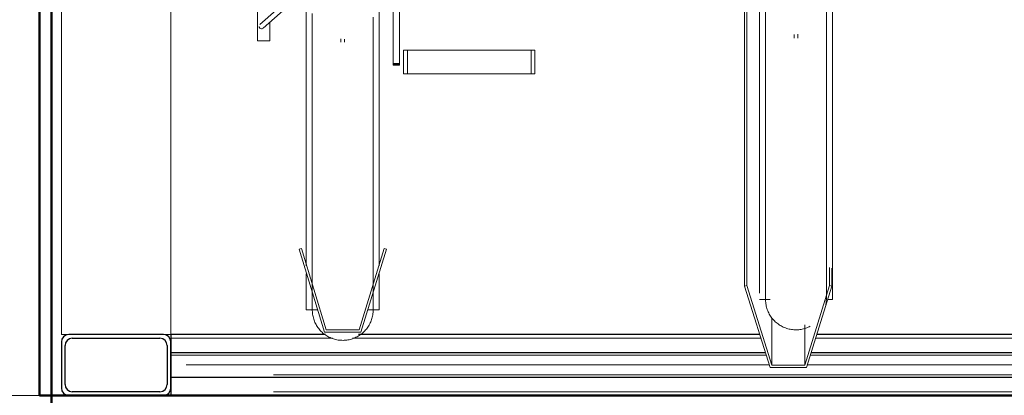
# Model space of a CAD drawing. Extents: x 50445 to 145605, y -10968 to 41989.
# Tile 91 of 256: x 85830 to 86639, y -1813 to -1503. Entities that reach past the tile are written whole.
import ezdxf

# ---------------------------------------------------------------- set-up
doc = ezdxf.new("R2010")
doc.units = 0
doc.header["$LTSCALE"] = 414.30304
doc.header["$MEASUREMENT"] = 0
doc.linetypes.add('gestippeld_2_', pattern=[6.35, 3.175, -3.175])
doc.linetypes.add('hartlijn-fijn', pattern=[6, 4, -1, 0, -1])
doc.layers.get('0').update_dxf_attribs({"linetype": 'CONTINUOUS'})
for name, color, linetype, lineweight in [('20100623 Survey drawing basement_dwg', 8, 'CONTINUOUS', 18), ('A-EQPM', 6, 'CONTINUOUS', 18), ('A-FLOR-OTLN', 6, 'CONTINUOUS', 18), ('DETAIL', 7, 'CONTINUOUS', 18), ('GEBOUW6', 7, 'CONTINUOUS', 18), ('I-WALL', 2, 'CONTINUOUS', 25), ('S-BEAM', 4, 'CONTINUOUS', 18), ('S-BEAM-HIDN', 4, 'gestippeld_2_', 18)]:
    doc.layers.add(name, color=color, linetype=linetype, lineweight=lineweight)

# ---------------------------------------------------------------- blocks, each defined once
blk = doc.blocks.new('20100623 Survey drawing basement_dwg_041-460966-plotview doorsnede C C  -  1 op 100')
at = {"layer": 'DETAIL', "flags": 128}
blk.add_lwpolyline([(41815.82, -2480), (41813.14, -2480), (41802.8, -2480), (41784.62, -2480), (41761.11, -2480), (41732.07, -2480), (41700.01, -2480), (41667.23, -2480), (41636.42, -2480), (41610.07, -2480), (41588.34, -2480), (41573.74, -2480), (41566.45, -2480), (41569.13, -2480), (41579.46, -2480), (41597.64, -2480), (41621.16, -2480), (41650.19, -2480), (41682.26, -2480), (41715.03, -2480), (41745.84, -2480), (41772.2, -2480), (41793.92, -2480), (41808.52, -2480)], close=True, dxfattribs=at)
blk = doc.blocks.new('20100623 Survey drawing basement_dwg-249796-plotview doorsnede C C  -  1 op 100')
at = {"layer": 'GEBOUW6', "flags": 128}
for points in [[(38535.89, -2480), (37535.89, -2480), (36783.36, -2480), (36782.56, -2480), (36768.99, -2480), (36765.87, -2480), (30217.25, -2480), (17338.2, -2480), (4509.39, -2480), (3767.2, -2480), (3766.68, -2480)], [(4803.28, -2480), (19071.86, -2480), (19080.55, -2480), (20179.4, -2480), (31937.66, -2480), (37251.97, -2480), (37370.39, -2480), (37374.49, -2480), (37378.2, -2480), (37379.46, -2480)]]:
    blk.add_lwpolyline(points, dxfattribs=at)
blk.add_blockref('20100623 Survey drawing basement_dwg_041-460966-plotview doorsnede C C  -  1 op 100', (-36887.85, 0))
blk = doc.blocks.new('97_KA_gestapelde fietsenstalling 8 fietsen 1600x1900 - Type-8006210-plotview doorsnede C C  -  1 op 100')
at = {"layer": 'A-EQPM'}
for p, q in [((4845.9, -2188.15), (4845.9, -2092.9)), ((4885.9, -2373.39), (4885.9, -2104.9)), ((4945.9, -2104.9), (4945.9, -2373.39)), ((4957.47, -2206.8), (4957.47, -2114.48)), ((4962.69, -2113.08), (4962.69, -2206.8)), ((5246.3, -2134.16), (5246.3, -2390.22)), ((5248.21, -2137.57), (5248.21, -2389.64)), ((4877.87, -2147.88), (4847.8, -2174.68)), ((4850.47, -2177.66), (4880.51, -2150.88)), ((4684.6, -2430), (4684.6, -2160)), ((4774.6, -2160), (4774.6, -2430)), ((5258.5, -2395.93), (5258.5, -2159.6)), ((5318.5, -2159.6), (5318.5, -2401.01)), ((4855.9, -2172.87), (4855.9, -2188.15)), ((5263.5, -2177.74), (5263.5, -2178)), ((5287, -2182.87), (5287, -2185.92)), ((5290, -2185.92), (5290, -2182.72)), ((4845.9, -2188.15), (4855.9, -2188.15)), ((4914.4, -2186.54), (4914.4, -2189.27)), ((4917.4, -2189.27), (4917.4, -2186.64)), ((4965.9, -2195.63), (4969.11, -2195.63)), ((4965.9, -2195.63), (4965.9, -2215.34)), ((4969.11, -2195.63), (5070.71, -2195.63)), ((4969.11, -2215.34), (4969.11, -2195.63)), ((5070.71, -2195.63), (5073.93, -2195.63)), ((5070.71, -2215.34), (5070.71, -2195.63)), ((5073.93, -2215.34), (5073.93, -2195.63)), ((4957.47, -2208.11), (4957.47, -2206.8)), ((4962.69, -2206.8), (4957.47, -2206.8)), ((4957.47, -2207.34), (4962.69, -2207.34)), ((4957.47, -2207.81), (4957.47, -2208.11)), ((4957.47, -2208.11), (4962.69, -2208.11)), ((4962.69, -2206.8), (4962.69, -2208.11)), ((4962.69, -2208.11), (4962.69, -2207.81)), ((4969.11, -2215.34), (4965.9, -2215.34)), ((5070.71, -2215.34), (4969.11, -2215.34)), ((5073.93, -2215.34), (5070.71, -2215.34)), ((4881.91, -2359.06), (4880, -2359.64)), ((4880, -2359.64), (4900.9, -2428)), ((4902.38, -2426), (4881.91, -2359.06)), ((4949.88, -2359.06), (4929.42, -2426)), ((4930.9, -2428), (4951.8, -2359.64)), ((4951.8, -2359.64), (4949.88, -2359.06)), ((5316.19, -2374.77), (5316.19, -2389.64)), ((5318.1, -2375.2), (5318.1, -2390.22)), ((4885.9, -2409.71), (4885.9, -2379.96)), ((4945.9, -2379.96), (4945.9, -2409.71)), ((5248.21, -2389.64), (5246.3, -2390.22)), ((5246.3, -2390.22), (5267.2, -2457.08)), ((5268.68, -2455.12), (5248.21, -2389.64)), ((5316.19, -2389.64), (5295.72, -2455.12)), ((5297.2, -2457.08), (5318.1, -2390.22)), ((5318.1, -2390.22), (5316.19, -2389.64)), ((5258.5, -2401.03), (5267.32, -2401.03)), ((5314.72, -2401.03), (5318.5, -2401.03)), ((4885.9, -2409.71), (4895.31, -2409.71)), ((4936.49, -2409.71), (4945.9, -2409.71)), ((5268.68, -2416.82), (5268.68, -2455.12)), ((4900.9, -2428), (4930.9, -2428)), ((4929.42, -2426), (4902.38, -2426)), ((5295.72, -2421.99), (5295.72, -2455.12)), ((4684.6, -2430), (4690.6, -2430)), ((4768.6, -2430), (4774.6, -2430)), ((5267.2, -2457.08), (5297.2, -2457.08)), ((5295.72, -2455.12), (5268.68, -2455.12))]:
    blk.add_line(p, q, dxfattribs=at)
at = {"layer": 'A-EQPM', "flags": 128}
for points in [[(4890.9, -2165.46), (4890.9, -2177.36), (4890.9, -2189.14), (4890.9, -2200.78), (4890.9, -2212.28), (4890.9, -2223.6), (4890.9, -2234.73), (4890.9, -2245.66), (4890.9, -2256.35), (4890.9, -2266.81), (4890.9, -2277.01), (4890.9, -2286.93), (4890.9, -2296.56), (4890.9, -2305.89), (4890.9, -2314.89), (4890.9, -2323.56), (4890.9, -2331.87), (4890.9, -2339.83), (4890.9, -2347.41), (4890.9, -2354.6), (4890.9, -2361.39), (4890.9, -2367.77), (4890.9, -2373.73), (4890.9, -2379.26), (4890.9, -2384.35), (4890.9, -2388.99), (4890.9, -2393.18), (4890.9, -2396.91), (4890.9, -2400.17), (4890.9, -2402.96), (4890.9, -2405.27), (4890.9, -2407.11), (4890.9, -2408.45), (4890.9, -2409.32), (4890.9, -2409.69), (4890.9, -2409.71)], [(4940.9, -2409.71), (4940.9, -2409.47), (4940.9, -2408.73), (4940.9, -2407.52), (4940.9, -2405.82), (4940.9, -2403.63), (4940.9, -2400.97), (4940.9, -2397.84), (4940.9, -2394.24), (4940.9, -2390.17), (4940.9, -2385.65), (4940.9, -2380.68), (4940.9, -2375.26), (4940.9, -2369.42), (4940.9, -2363.15), (4940.9, -2356.47), (4940.9, -2349.39), (4940.9, -2341.91), (4940.9, -2334.06), (4940.9, -2325.84), (4940.9, -2317.26), (4940.9, -2308.35), (4940.9, -2299.11), (4940.9, -2289.56), (4940.9, -2279.72), (4940.9, -2269.59), (4940.9, -2259.2), (4940.9, -2248.57), (4940.9, -2237.7), (4940.9, -2226.62), (4940.9, -2215.35), (4940.9, -2203.9), (4940.9, -2192.29), (4940.9, -2180.55), (4940.9, -2168.68)], [(5263.5, -2159.6), (5263.5, -2171.47), (5263.5, -2183.22), (5263.5, -2194.83), (5263.5, -2206.29), (5263.5, -2217.57), (5263.5, -2228.65), (5263.5, -2239.52), (5263.5, -2250.17), (5263.5, -2260.56), (5263.5, -2270.7), (5263.5, -2280.55), (5263.5, -2290.11), (5263.5, -2299.36), (5263.5, -2308.29), (5263.5, -2316.87), (5263.5, -2325.11), (5263.5, -2332.97), (5263.5, -2340.46), (5263.5, -2347.56), (5263.5, -2354.25), (5263.5, -2360.54), (5263.5, -2366.4), (5263.5, -2371.82), (5263.5, -2376.81), (5263.5, -2381.35), (5263.5, -2385.43), (5263.5, -2389.05), (5263.5, -2392.2), (5263.5, -2394.87), (5263.5, -2397.07), (5263.5, -2398.79), (5263.5, -2400.02), (5263.5, -2400.77), (5263.5, -2401.03)], [(5313.5, -2401.03), (5313.5, -2400.79), (5313.5, -2400.06), (5313.5, -2398.84), (5313.5, -2397.14), (5313.5, -2394.96), (5313.5, -2392.3), (5313.5, -2389.16), (5313.5, -2385.56), (5313.5, -2381.49), (5313.5, -2376.97), (5313.5, -2372), (5313.5, -2366.59), (5313.5, -2360.74), (5313.5, -2354.47), (5313.5, -2347.79), (5313.5, -2340.71), (5313.5, -2333.23), (5313.5, -2325.38), (5313.5, -2317.16), (5313.5, -2308.59), (5313.5, -2299.67), (5313.5, -2290.43), (5313.5, -2280.88), (5313.5, -2271.04), (5313.5, -2260.91), (5313.5, -2250.52), (5313.5, -2239.89), (5313.5, -2229.02), (5313.5, -2217.95), (5313.5, -2206.67), (5313.5, -2195.22), (5313.5, -2183.62), (5313.5, -2171.87), (5313.5, -2160)], [(5263.5, -2401.03), (5263.5, -2400.79), (5263.5, -2400.06), (5263.5, -2398.84), (5263.5, -2397.14), (5263.5, -2394.96)], [(4890.9, -2409.71), (4890.9, -2409.47), (4890.9, -2408.73), (4890.9, -2407.52), (4890.9, -2405.82), (4890.9, -2403.63)], [(4940.9, -2402.96), (4940.9, -2405.27), (4940.9, -2407.11), (4940.9, -2408.45), (4940.9, -2409.32), (4940.9, -2409.69), (4940.9, -2409.71)], [(5300.28, -2423.08), (5299.39, -2423.53), (5298.48, -2423.95), (5297.56, -2424.33), (5296.62, -2424.68), (5295.67, -2424.98), (5294.7, -2425.25), (5293.73, -2425.48), (5292.75, -2425.67), (5291.76, -2425.82), (5290.77, -2425.93), (5289.77, -2426), (5288.77, -2426.03), (5287.77, -2426.02), (5286.77, -2425.97), (5285.78, -2425.88), (5284.78, -2425.75), (5283.8, -2425.59), (5282.82, -2425.38), (5281.85, -2425.13), (5280.89, -2424.85), (5279.95, -2424.52), (5279.01, -2424.16), (5278.1, -2423.76), (5277.2, -2423.33), (5276.31, -2422.86), (5275.45, -2422.35), (5274.61, -2421.82), (5273.79, -2421.24), (5272.99, -2420.64), (5272.22, -2420), (5271.47, -2419.34), (5270.76, -2418.64), (5270.07, -2417.92), (5269.4, -2417.17), (5268.77, -2416.39), (5268.18, -2415.59), (5267.61, -2414.77), (5267.08, -2413.92), (5266.58, -2413.05), (5266.12, -2412.17), (5265.69, -2411.26), (5265.3, -2410.34), (5264.94, -2409.41), (5264.63, -2408.46), (5264.35, -2407.5), (5264.11, -2406.53), (5263.91, -2405.55), (5263.75, -2404.56), (5263.63, -2403.57), (5263.55, -2402.57), (5263.51, -2401.57), (5263.5, -2401.03)], [(5313.5, -2401.03), (5313.48, -2402.03), (5313.42, -2403.03), (5313.32, -2404.02), (5313.18, -2405.01), (5313, -2406), (5312.78, -2406.97)], [(5313.5, -2399.5), (5313.5, -2400.48), (5313.5, -2400.97), (5313.5, -2401.03)], [(4890.9, -2409.32), (4890.9, -2409.69), (4890.9, -2409.71)], [(4940.9, -2409.71), (4940.88, -2410.71), (4940.82, -2411.71), (4940.72, -2412.7), (4940.58, -2413.69), (4940.4, -2414.68), (4940.18, -2415.65), (4939.92, -2416.62), (4939.63, -2417.57), (4939.3, -2418.52), (4938.92, -2419.44), (4938.52, -2420.36), (4938.07, -2421.25), (4937.59, -2422.13), (4937.08, -2422.99), (4936.53, -2423.83), (4935.95, -2424.64), (4935.34, -2425.43), (4934.69, -2426.19), (4934.02, -2426.93), (4933.32, -2427.64), (4932.58, -2428.33), (4931.83, -2428.98), (4931.04, -2429.6), (4930.24, -2430.19), (4929.41, -2430.75), (4928.55, -2431.27), (4927.68, -2431.76), (4926.79, -2432.21), (4925.88, -2432.63), (4924.96, -2433.01), (4924.02, -2433.35), (4923.07, -2433.66), (4922.1, -2433.93), (4921.13, -2434.16), (4920.15, -2434.35), (4919.16, -2434.5), (4918.17, -2434.61), (4917.17, -2434.68), (4916.17, -2434.71), (4915.17, -2434.7), (4914.17, -2434.65), (4913.17, -2434.56), (4912.18, -2434.43), (4911.2, -2434.26), (4910.22, -2434.06), (4909.25, -2433.81), (4908.29, -2433.52), (4907.34, -2433.2), (4906.41, -2432.84), (4905.49, -2432.44), (4904.59, -2432.01), (4903.71, -2431.54), (4902.85, -2431.03), (4902.01, -2430.49), (4901.19, -2429.92), (4900.39, -2429.32), (4899.62, -2428.68), (4898.87, -2428.02), (4898.15, -2427.32), (4897.46, -2426.6), (4896.8, -2425.85), (4896.17, -2425.07), (4895.57, -2424.27), (4895.01, -2423.44), (4894.48, -2422.6), (4893.98, -2421.73), (4893.51, -2420.84), (4893.09, -2419.94), (4892.7, -2419.02), (4892.34, -2418.08), (4892.03, -2417.14), (4891.75, -2416.17), (4891.51, -2415.2), (4891.31, -2414.22), (4891.15, -2413.24), (4891.03, -2412.24), (4890.95, -2411.25), (4890.9, -2410.25), (4890.9, -2409.71)], [(4902.01, -2430.49), (4901.19, -2429.92), (4900.39, -2429.32), (4899.62, -2428.68), (4898.87, -2428.02), (4898.15, -2427.32), (4897.46, -2426.6), (4896.8, -2425.85), (4896.17, -2425.07), (4895.57, -2424.27), (4895.01, -2423.44), (4894.48, -2422.6), (4893.98, -2421.73), (4893.51, -2420.84), (4893.09, -2419.94), (4892.7, -2419.02), (4892.34, -2418.08), (4892.03, -2417.14), (4891.75, -2416.17), (4891.51, -2415.2), (4891.31, -2414.22), (4891.15, -2413.24), (4891.03, -2412.24), (4890.95, -2411.25)], [(4940.9, -2409.71), (4940.88, -2410.71), (4940.82, -2411.71), (4940.72, -2412.7), (4940.58, -2413.69), (4940.4, -2414.68), (4940.18, -2415.65), (4939.92, -2416.62), (4939.63, -2417.57), (4939.3, -2418.52), (4938.92, -2419.44), (4938.52, -2420.36), (4938.07, -2421.25), (4937.59, -2422.13), (4937.08, -2422.99), (4936.53, -2423.83), (4935.95, -2424.64), (4935.34, -2425.43), (4934.69, -2426.19), (4934.02, -2426.93), (4933.32, -2427.64), (4932.58, -2428.33), (4931.83, -2428.98), (4931.04, -2429.6), (4930.24, -2430.19), (4929.41, -2430.75), (4928.55, -2431.27), (4927.68, -2431.76), (4926.79, -2432.21)], [(4940.9, -2409.32), (4940.9, -2409.69), (4940.9, -2409.71)], [(4908.29, -2433.52), (4907.34, -2433.2), (4906.41, -2432.84), (4905.49, -2432.44), (4904.59, -2432.01), (4903.71, -2431.54)], [(4925.88, -2432.63), (4924.96, -2433.01), (4924.02, -2433.35), (4923.07, -2433.66), (4922.1, -2433.93), (4921.13, -2434.16), (4920.15, -2434.35), (4919.16, -2434.5), (4918.17, -2434.61), (4917.17, -2434.68), (4916.17, -2434.71), (4915.17, -2434.7), (4914.17, -2434.65), (4913.17, -2434.56), (4912.18, -2434.43), (4911.2, -2434.26), (4910.22, -2434.06), (4909.25, -2433.81)]]:
    blk.add_lwpolyline(points, dxfattribs=at)
at = {"layer": 'A-EQPM'}
for start_param, end_param in [(0.84558, 2.416376), (2.416376, 2.939975), (3.141593, 3.201774)]:
    blk.add_ellipse((4849.14, -2176.17), major_axis=(-1.33, 1.49), ratio=0.994489, start_param=start_param, end_param=end_param, dxfattribs=at)
at = {"layer": 'S-BEAM', "lineweight": 25}
for p, q in [((4684.6, -2436), (4684.6, -2474)), ((4768.6, -2430), (4690.6, -2430)), ((4693.6, -2433), (4765.6, -2433)), ((4774.6, -2474), (4774.6, -2436)), ((4901.85, -2430), (4774.89, -2430)), ((4774.89, -2436), (4774.89, -2430)), ((4774.89, -2444.34), (4774.89, -2436)), ((5258.74, -2430), (4928.92, -2430)), ((5647.06, -2430), (5305.66, -2430)), ((4687.6, -2471), (4687.6, -2439)), ((4771.6, -2439), (4771.6, -2471)), ((5263.42, -2445), (4774.89, -2445)), ((4774.89, -2449), (4774.89, -2445)), ((4774.89, -2461), (4774.89, -2449)), ((6008.63, -2445), (5300.97, -2445)), ((4774.89, -2465), (4774.89, -2461)), ((4774.89, -2474), (4774.89, -2464.86)), ((4774.89, -2465), (6174.3, -2465)), ((4774.89, -2480), (4774.89, -2474)), ((4765.6, -2477), (4693.6, -2477))]:
    blk.add_line(p, q, dxfattribs=at)
at = {"layer": 'S-BEAM', "linetype": 'hartlijn-fijn'}
for p, q in [((4787.3, -2455), (5266.55, -2455)), ((5297.85, -2455), (6011.75, -2455))]:
    blk.add_line(p, q, dxfattribs=at)
at = {"layer": 'S-BEAM', "lineweight": 25}
for centre, start, end in [((4690.6, -2436), 90, 180), ((4693.6, -2439), 90, 180), ((4765.6, -2439), 0, 90), ((4768.6, -2436), 0, 90), ((4690.6, -2474), 180, 270), ((4693.6, -2471), 180, 270), ((4765.6, -2471), 270, 0), ((4768.6, -2474), 270, 0)]:
    blk.add_arc(centre, 6, start, end, dxfattribs=at)
at = {"layer": 'S-BEAM-HIDN'}
for p, q in [((4907.48, -2433), (4774.89, -2433)), ((5259.67, -2433), (4923.92, -2433)), ((5652.69, -2433), (5304.73, -2433)), ((5264.05, -2447), (4774.89, -2447)), ((6009.25, -2447), (5300.35, -2447)), ((6174.3, -2463), (4774.89, -2463)), ((6174.3, -2477), (4774.89, -2477))]:
    blk.add_line(p, q, dxfattribs=at)

msp = doc.modelspace()

# ---------------------------------------------------------------- linework, layer by layer
at = {"layer": 'A-FLOR-OTLN', "lineweight": 50}
for p, q in [((113463.12, -1812.82), (85856.12, -1812.82)), ((85856.12, -1812.82), (85856.12, -1902.82))]:
    msp.add_line(p, q, dxfattribs=at)
at = {"layer": 'I-WALL', "lineweight": 50}
for p, q in [((85846.12, 1347.18), (85846.12, -1812.82)), ((85856.12, -1812.82), (85856.12, 1347.18)), ((85846.12, -1812.82), (85856.12, -1812.82))]:
    msp.add_line(p, q, dxfattribs=at)

# ---------------------------------------------------------------- block references
at = {"layer": '20100623 Survey drawing basement_dwg', "color": 7}
msp.add_blockref('20100623 Survey drawing basement_dwg-249796-plotview doorsnede C C  -  1 op 100', (81179.52, 667.18), dxfattribs=at)
at = {"layer": 'A-EQPM'}
msp.add_blockref('97_KA_gestapelde fietsenstalling 8 fietsen 1600x1900 - Type-8006210-plotview doorsnede C C  -  1 op 100', (81179.52, 667.18), dxfattribs=at)

doc.saveas('drawing.dxf')
